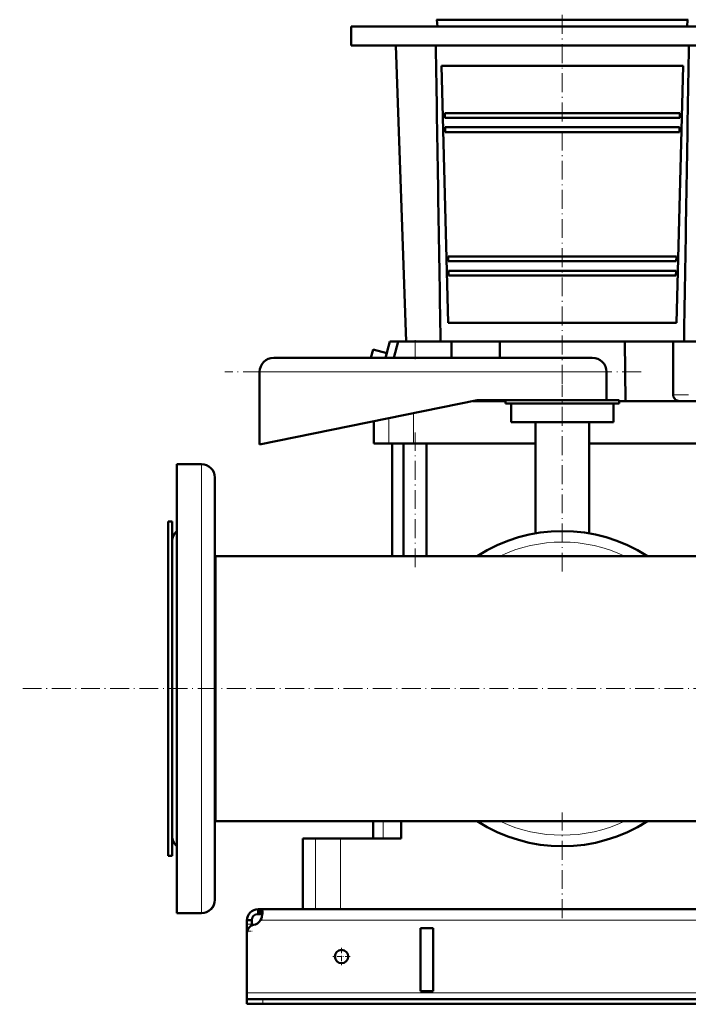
# Model space of a CAD drawing. Extents: x -2065 to 2446, y -1961 to 629.
# Tile 32 of 59: x -448 to -24, y -331 to 294. Entities that reach past the tile are written whole.
import ezdxf

# ---------------------------------------------------------------- set-up
doc = ezdxf.new("R2010")
doc.units = 0
doc.linetypes.add('DASHDOT', pattern=[18.5, 12, -3, 0.5, -3])

msp = doc.modelspace()

# ---------------------------------------------------------------- linework, layer by layer
at = {"color": 7, "linetype": 'DASHDOT', "lineweight": 18}
for p, q in [((-103.43, 63.29), (-103.43, 383.69)), ((-53.43, 70.79), (-317.44, 70.79)), ((-103.43, -55.95), (-103.43, 62.67)), ((-196.77, -53.2), (-196.77, 32.42)), ((713.31, -130.21), (-447.58, -130.21)), ((-103.43, -275.8), (-103.43, -208.78))]:
    msp.add_line(p, q, dxfattribs=at)
at = {"color": 7, "lineweight": 50}
for p, q in [((-183.3, 294.29), (-99.14, 294.29)), ((-182.56, 289.99), (-182.93, 294.29)), ((-99.14, 294.29), (-23.57, 294.29)), ((-24.31, 289.99), (-23.93, 294.29)), ((-237.43, 289.99), (-103.43, 289.99)), ((-237.43, 289.99), (-237.43, 277.99)), ((-65.5, 289.99), (-182.56, 289.99)), ((-103.43, 289.99), (30.57, 289.99)), ((-24.31, 289.99), (-65.5, 289.99)), ((-237.43, 277.99), (-103.43, 277.99)), ((-202.43, 89.99), (-208.93, 277.99)), ((-103.43, 277.99), (30.57, 277.99)), ((-180, 264.99), (-26.87, 264.99)), ((-180, 264.99), (-175.91, 101.99)), ((-30.96, 101.99), (-26.87, 264.99)), ((-178.04, 234.99), (-177.97, 231.99)), ((-178.04, 234.99), (-28.83, 234.99)), ((-177.97, 231.99), (-28.9, 231.99)), ((-28.9, 231.99), (-28.83, 234.99)), ((-177.82, 225.99), (-177.75, 222.99)), ((-177.82, 225.99), (-29.05, 225.99)), ((-29.12, 222.99), (-29.05, 225.99)), ((-177.75, 222.99), (-29.12, 222.99)), ((-175.82, 143.99), (-175.75, 140.99)), ((-175.82, 143.99), (-31.05, 143.99)), ((-31.12, 140.99), (-31.05, 143.99)), ((-175.75, 140.99), (-31.12, 140.99)), ((-175.6, 134.99), (-175.53, 131.99)), ((-175.6, 134.99), (-31.27, 134.99)), ((-175.53, 131.99), (-31.34, 131.99)), ((-31.34, 131.99), (-31.27, 134.99)), ((-175.91, 101.99), (-30.96, 101.99)), ((-212.83, 89.99), (-215.57, 79.79)), ((-212.83, 89.99), (-207.52, 89.99)), ((-210.28, 79.79), (-207.52, 89.99)), ((-207.52, 89.99), (-196.77, 89.99)), ((-196.77, 89.99), (-173.77, 89.99)), ((-173.77, 89.99), (-143.01, 89.99)), ((-173.77, 89.99), (-173.77, 79.79)), ((-143.12, 79.79), (-143.01, 89.99)), ((-63.86, 89.99), (-143.01, 89.99)), ((-63.86, 89.99), (-33.1, 89.99)), ((-63.43, 52.29), (-63.86, 89.99)), ((-33.1, 56.19), (-33.1, 89.99)), ((-33.1, 89.99), (-10.1, 89.99)), ((-223.47, 85.06), (-224.88, 79.79)), ((-214.78, 82.73), (-223.47, 85.06)), ((-214.78, 82.73), (-215.57, 79.79)), ((-84.43, 79.79), (-286.43, 79.79)), ((-295.43, 70.79), (-295.43, 24.79)), ((-75.43, 52.79), (-75.43, 70.79)), ((-295.43, 24.79), (-157.43, 52.79)), ((-143.43, 52.29), (-159.9, 52.29)), ((-157.43, 52.79), (-137.19, 52.79)), ((-143.43, 52.29), (-143.43, 52.79)), ((-139.43, 52.29), (-143.43, 52.29)), ((-139.43, 52.79), (-139.43, 50.79)), ((-67.43, 50.79), (-139.43, 50.79)), ((-137.19, 52.79), (-67.43, 52.79)), ((-135.93, 50.79), (-135.93, 38.79)), ((-70.93, 38.79), (-70.93, 50.79)), ((-67.43, 50.79), (-67.43, 52.79)), ((-63.43, 52.29), (-67.43, 52.29)), ((-29.2, 52.29), (-63.43, 52.29)), ((-31.95, 53.43), (-31.84, 53.32)), ((-9.01, 52.29), (-29.2, 52.29)), ((-222.93, 39.5), (-222.93, 25.29)), ((-70.93, 38.79), (-135.93, 38.79)), ((-120.43, 38.79), (-120.43, -31.67)), ((-86.43, -31.67), (-86.43, 38.79)), ((-213.52, 25.29), (-222.93, 25.29)), ((-197.86, 25.29), (-213.52, 25.29)), ((-211.43, -46.06), (-211.43, 25.29)), ((-204.07, -46.06), (-204.07, 25.29)), ((-120.43, 25.29), (-197.86, 25.29)), ((-189.47, -46.06), (-189.47, 25.29)), ((-9.01, 25.29), (-86.43, 25.29)), ((-347.83, 12.29), (-332.33, 12.29)), ((-347.83, -198.53), (-347.83, 12.29)), ((-347.83, 12.29), (-332.33, 12.29)), ((-323.83, -194.45), (-323.83, 3.79)), ((-350.83, -24.21), (-353.43, -24.21)), ((-353.43, -24.21), (-353.43, -223.24)), ((-350.83, -24.21), (-353.43, -24.21)), ((-350.83, -24.21), (-350.83, -223.24)), ((-350.83, -175.04), (-350.83, -36.71)), ((-323.43, -46.06), (-323.84, -46.06)), ((-323.43, -46.06), (-323.83, -46.06)), ((-323.43, -46.06), (-211.44, -46.06)), ((-323.43, -46.06), (-323.43, -204.06)), ((-323.43, -46.06), (-323.43, -130.21)), ((133.12, -46.06), (-323.43, -46.06)), ((-323.43, -130.21), (-323.43, -214.36)), ((-350.83, -223.71), (-350.83, -175.04)), ((-347.83, -272.71), (-347.83, -198.53)), ((-323.83, -264.21), (-323.83, -194.45)), ((-323.43, -204.06), (-323.43, -214.36)), ((-323.43, -214.36), (-323.83, -214.36)), ((616.57, -214.36), (-323.43, -214.36)), ((-223.43, -214.36), (-223.43, -225.21)), ((-205.68, -225.21), (-205.68, -214.36)), ((-353.43, -223.24), (-353.43, -236.21)), ((-350.83, -223.24), (-350.83, -236.21)), ((-267.98, -225.21), (-259.87, -225.21)), ((-267.98, -270.21), (-267.98, -225.21)), ((-259.87, -225.21), (-244.05, -225.21)), ((-244.05, -225.21), (-205.68, -225.21)), ((-350.83, -236.21), (-353.43, -236.21)), ((-347.83, -272.71), (-332.33, -272.71)), ((-296.43, -270.21), (-296.43, -273.21)), ((-294.9, -270.21), (-296.43, -270.21)), ((-294.9, -273.21), (-296.43, -273.21)), ((-294.9, -270.21), (-294.9, -273.21)), ((588.03, -270.21), (-294.9, -270.21)), ((-259.87, -270.21), (-267.98, -270.21)), ((-244.05, -270.21), (-259.87, -270.21)), ((37.18, -270.21), (-244.05, -270.21)), ((-303.43, -277.21), (-300.43, -277.21)), ((-303.43, -279.61), (-303.43, -277.21)), ((-303.43, -284.14), (-303.43, -279.61)), ((-300.43, -279.61), (-300.43, -277.21)), ((-300.43, -280.51), (-300.43, -279.61)), ((-303.43, -284.14), (-303.43, -285.09)), ((-303.43, -285.09), (-303.43, -323.21)), ((-193.43, -322.21), (-193.43, -282.21)), ((-185.43, -282.21), (-193.43, -282.21)), ((-185.43, -282.21), (-185.43, -322.21)), ((-303.43, -323.21), (-303.43, -327.21)), ((-185.43, -322.21), (-193.43, -322.21)), ((-303.43, -327.21), (-303.43, -330.21)), ((-303.43, -327.21), (-293.43, -327.21)), ((-303.43, -330.21), (-293.43, -330.21)), ((586.57, -327.21), (-293.43, -327.21)), ((-293.43, -330.21), (586.57, -330.21))]:
    msp.add_line(p, q, dxfattribs=at)
at = {"color": 7, "linetype": 'DASHDOT', "lineweight": 18, "ltscale": 0.306003}
msp.add_line((-196.77, 78.77), (-196.77, 91.01), dxfattribs=at)
at = {"color": 7, "lineweight": 18}
for p, q in [((-196.77, 79.79), (-196.77, 89.99)), ((-75.43, 70.79), (-295.43, 70.79)), ((-23.48, 56.19), (-33.1, 56.19)), ((-197.86, 44.59), (-197.86, 25.29)), ((-213.52, 41.41), (-213.52, 25.29)), ((-332.33, -198.53), (-332.33, 12.29)), ((-332.33, -272.71), (-332.33, -198.53)), ((-216.97, -214.36), (-216.97, -225.21)), ((-259.87, -225.21), (-259.87, -270.21)), ((-244.05, -225.21), (-244.05, -270.21)), ((-303.43, -279.61), (-300.43, -279.61)), ((587.89, -277.21), (-294.76, -277.21)), ((-303.43, -284.14), (-303.34, -284.14)), ((596.57, -323.21), (-303.43, -323.21)), ((-293.43, -327.21), (-293.43, -330.21))]:
    msp.add_line(p, q, dxfattribs=at)
at = {"color": 7, "linetype": 'DASHDOT', "lineweight": 18, "ltscale": 0.089999}
msp.add_line((-303.73, -284.14), (-300.13, -284.14), dxfattribs=at)
at = {"color": 7, "linetype": 'DASHDOT', "lineweight": 18, "ltscale": 0.27625}
for p, q in [((-243.43, -294.69), (-243.43, -305.74)), ((-237.91, -300.21), (-248.96, -300.21))]:
    msp.add_line(p, q, dxfattribs=at)
at = {"color": 7, "linetype": 'DASHDOT', "lineweight": 18, "ltscale": 0.090015}
msp.add_line((-293.43, -326.91), (-293.43, -330.51), dxfattribs=at)
at = {"color": 7, "lineweight": 50}
for points in [[(-293.56, -272.36), (-293.58, -271.86), (-293.64, -271.41), (-293.73, -271.09), (-293.84, -270.81), (-294.01, -270.57), (-294.22, -270.39), (-294.53, -270.25), (-294.9, -270.21)], [(-293.68, -273.8), (-293.84, -273.56), (-294.06, -273.38), (-294.35, -273.27), (-294.61, -273.23), (-294.9, -273.21)], [(-294.76, -277.21), (-294.28, -276.09), (-293.93, -274.95), (-293.69, -273.82), (-293.57, -272.76), (-293.56, -272.36)]]:
    msp.add_lwpolyline(points, dxfattribs=at)
msp.add_circle((-243.43, -300.21), 4.25, dxfattribs=at)
for centre, radius, start, end in [((297852.75, 5027.69), 298074.27, 180.9130274, 180.9491727), ((-298051.03, 5027.56), 298065.69, 359.050831, 359.0869741), ((-286.43, 70.79), 9, 90, 179.99999), ((-84.43, 70.79), 9, 0, 90), ((-29.2, 56.19), 3.9, 179.99999, 225), ((-29.2, 56.19), 3.9, 227.32603, 270), ((-332.33, 3.79), 8.5, 0, 90), ((-332.33, 3.79), 8.5, 0, 90), ((-342.33, -36.71), 8.5, 130.32021, 180.00001), ((-342.33, -36.71), 8.5, 130.32084, 136.6316), ((-103.43, -130.21), 100, 57.29872, 122.70127), ((-103.43, -130.21), 100, 237.299, 302.70101), ((-103.43, -130.21), 100, 298.64786, 300.9375), ((-342.33, -223.71), 8.5, 179.99999, 229.67981), ((-332.33, -264.21), 8.5, 270, 360), ((-332.33, -264.21), 8.5, 316.6316, 360), ((-296.43, -277.21), 7, 90, 179.99999), ((-296.43, -277.21), 4, 90, 179.99999), ((-298.43, -285.09), 5, 100.19021, 180.00001), ((-300.56, -273.28), 7, 280.19022, 325.86743)]:
    msp.add_arc(centre, radius, start, end, dxfattribs=at)
at = {"color": 7, "lineweight": 18}
for start, end in [(64.80139, 115.19861), (244.80174, 295.19825)]:
    msp.add_arc((-103.43, -130.21), 93, start, end, dxfattribs=at)

doc.saveas('drawing.dxf')
